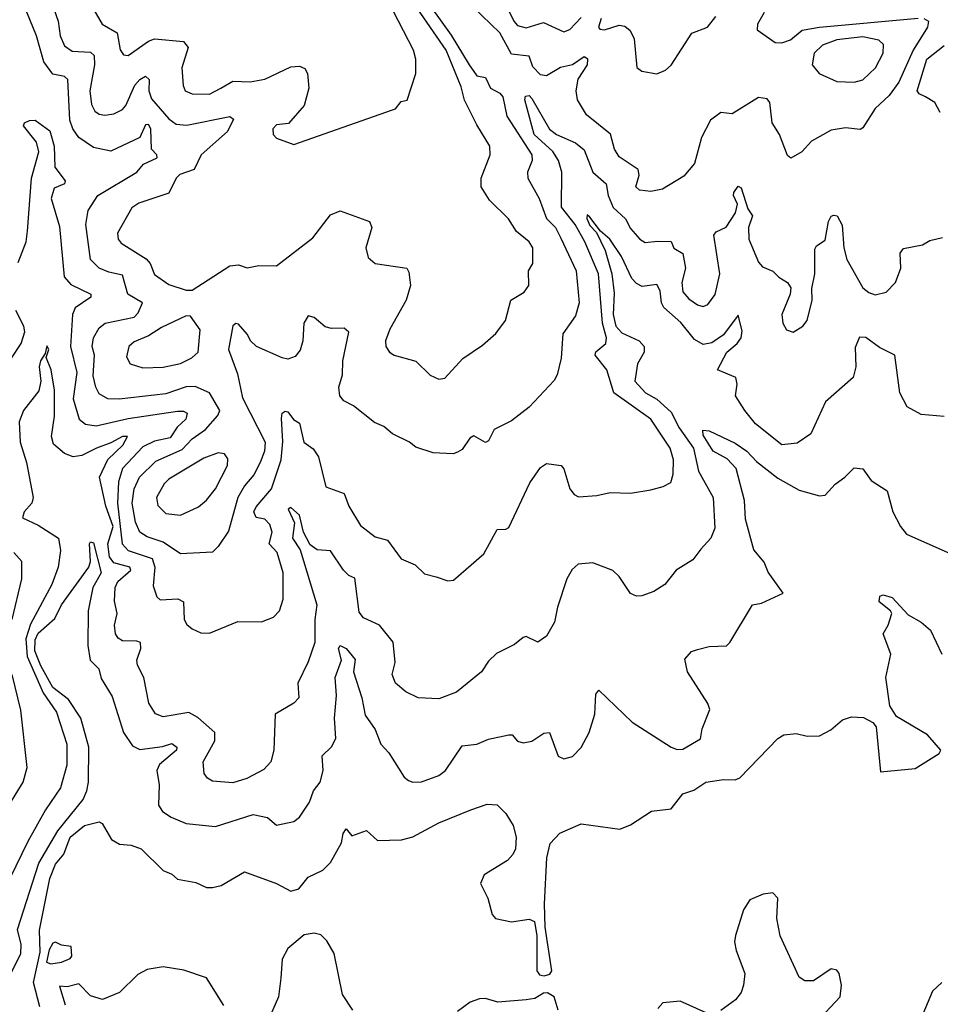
# Model space of a CAD drawing. Extents: x 1843161 to 1959474, y 907081 to 1016326.
# Tile 33 of 256: x 1847831 to 1851001, y 933209 to 936600. Entities that reach past the tile are written whole.
import ezdxf

# ---------------------------------------------------------------- set-up
doc = ezdxf.new("R2010")
doc.units = 0

msp = doc.modelspace()

# ---------------------------------------------------------------- linework, layer by layer
at = {"layer": '0CON20XD'}
for points in [[(1848138.5, 935731.5), (1848105.4, 935745), (1848075.3, 935775), (1848059.1, 935895), (1848066.8, 935943.2), (1848100, 935995), (1848234.5, 936075), (1848257.1, 936102.9), (1848304.5, 936125), (1848303.6, 936135), (1848284.7, 936155), (1848283.2, 936225), (1848275, 936239.1), (1848265, 936238.8), (1848245, 936194.7), (1848145, 936147.8), (1848085, 936160.8), (1848034.5, 936194.5), (1848014.5, 936224.5), (1848004.4, 936255), (1847997.2, 936395), (1847985, 936404.7), (1847945, 936413.1), (1847914.4, 936455), (1847889.6, 936545), (1847835, 936678.6)], [(1847933, 936685), (1847964, 936595), (1847970.7, 936545), (1847985, 936510), (1848011.8, 936491.8), (1848075, 936489.2), (1848087.6, 936477.6), (1848088.3, 936445), (1848072.9, 936355), (1848078.3, 936308.3), (1848090, 936285), (1848105, 936274.6), (1848125, 936271.8), (1848155, 936275.9), (1848185, 936291.1), (1848196.8, 936305), (1848227.9, 936375), (1848245, 936394.7), (1848265, 936406), (1848277.4, 936395), (1848275.6, 936355), (1848285, 936328), (1848345, 936259.3), (1848370.4, 936240.4), (1848406.7, 936236.7), (1848555, 936266.7), (1848567.9, 936257.9), (1848546.5, 936215), (1848456, 936135), (1848432, 936085), (1848382.6, 936067.4), (1848370, 936055), (1848345, 936003.3), (1848241.6, 935968.4), (1848217.6, 935952.4), (1848167.9, 935865), (1848170.4, 935845), (1848180.5, 935830.5), (1848266.5, 935776.5), (1848280.9, 935760.9), (1848295, 935723.3), (1848345, 935688.8), (1848405, 935669.4), (1848425, 935669.2), (1848555, 935752.9), (1848585, 935755.8), (1848615, 935746.2), (1848655, 935754.2), (1848715, 935752.5), (1848840.5, 935849.5), (1848901.7, 935928.3), (1848935, 935942.5), (1849035.5, 935905.5), (1849044.3, 935885), (1849022.9, 935815), (1849031.1, 935781.1), (1849055, 935760.6), (1849163.8, 935745), (1849171.1, 935731.1), (1849177.5, 935685), (1849161.8, 935635), (1849105.5, 935535), (1849090.5, 935495), (1849091.9, 935475), (1849105, 935455.8), (1849121.2, 935445), (1849195, 935424.2), (1849245, 935376.2), (1849275, 935362), (1849295, 935366.2), (1849356.6, 935433.4), (1849425, 935479.2), (1849470.6, 935519.4), (1849504.5, 935565), (1849522.9, 935635), (1849568, 935662), (1849584.6, 935685), (1849583.8, 935735), (1849598.7, 935761.3), (1849598.4, 935815), (1849585, 935835.4), (1849541.5, 935871.5), (1849514.6, 935915), (1849449.1, 935979.1), (1849420.8, 936025), (1849420, 936055), (1849450.9, 936135), (1849450, 936165), (1849405, 936238.8), (1849363.3, 936323.3), (1849351.1, 936368.9), (1849299.3, 936495), (1849190, 936655)], [(1849246.7, 936645), (1849317.3, 936547.3), (1849378.9, 936445), (1849405, 936407.7), (1849435, 936401.2), (1849452.8, 936365), (1849485, 936347.3), (1849495.1, 936335.1), (1849508.1, 936268.1), (1849594.3, 936135), (1849595.7, 936115), (1849580, 936075), (1849580.7, 936055), (1849620.3, 935985), (1849645.2, 935915.2), (1849675.8, 935885), (1849695, 935848.5), (1849747, 935735), (1849757.5, 935625), (1849745, 935580), (1849701.7, 935518.3), (1849695.5, 935435), (1849682.1, 935377.9), (1849671.7, 935358.3), (1849585, 935265.7), (1849525, 935219.4), (1849465, 935189.4), (1849445, 935150), (1849435, 935144.3), (1849395, 935167.8), (1849380.8, 935159.2), (1849355, 935120), (1849339.1, 935110.9), (1849324.2, 935105.8), (1849255, 935109.2), (1849195, 935128), (1849173.8, 935145), (1849115, 935174.4), (1849085, 935199.5), (1849053, 935213), (1848980.2, 935270.2), (1848947.4, 935287.4), (1848933.8, 935305), (1848930.3, 935335), (1848942.7, 935377.3), (1848944.2, 935425.8), (1848964.4, 935524.4), (1848948.2, 935538.2), (1848905, 935536.9), (1848882.9, 935542.9), (1848845, 935574.4), (1848825, 935580.8), (1848809.4, 935555), (1848806, 935495), (1848797.6, 935462.4), (1848779.8, 935440.2), (1848755, 935431.8), (1848735, 935435.5), (1848647.1, 935475), (1848625.5, 935495), (1848616.2, 935516.2), (1848585, 935551.4), (1848575, 935554.3), (1848565, 935546), (1848550.7, 935465), (1848580.7, 935380.7), (1848598, 935298), (1848676.6, 935145), (1848674.4, 935115), (1848659.8, 935075), (1848637.5, 935032.5), (1848605, 934994.6), (1848582.7, 934955), (1848550.8, 934839.2), (1848515, 934785.8), (1848495, 934766.7), (1848385, 934761.2), (1848325, 934801.3), (1848269.8, 934819.8), (1848245.5, 934835.5), (1848229.5, 934869.5), (1848218.9, 934935), (1848225.9, 934985), (1848244, 935025), (1848300.4, 935079.6), (1848390.4, 935119.6), (1848425, 935156.8), (1848471.5, 935188.5), (1848513.1, 935236.9), (1848520, 935255), (1848485, 935315.4), (1848435, 935337.7), (1848405, 935336.3), (1848335, 935311.5), (1848173.7, 935293.7), (1848134.8, 935294.8), (1848105, 935312.1), (1848093, 935335), (1848084.2, 935374.2), (1848089.2, 935445), (1848080.4, 935475), (1848085.8, 935505), (1848105, 935538.8), (1848125.2, 935554.8), (1848225, 935575.6), (1848239.4, 935590.6), (1848253.8, 935625), (1848204.1, 935655), (1848185, 935720.8), (1848138.5, 935731.5)], [(1848086.7, 936635), (1848115.6, 936585.6), (1848166.8, 936555), (1848176.9, 936496.9), (1848188.9, 936478.9), (1848205, 936476.9), (1848275, 936526.6), (1848295, 936534.2), (1848395.2, 936525.2), (1848411.1, 936505), (1848390, 936435), (1848393.8, 936373.8), (1848401.4, 936355), (1848425.4, 936345.4), (1848485, 936343.9), (1848523.6, 936365), (1848565, 936388.2), (1848625, 936385.9), (1848675, 936396.1), (1848765, 936438), (1848795, 936440), (1848812.9, 936432.9), (1848822.5, 936415), (1848827.2, 936365), (1848810.9, 936305), (1848757.1, 936242.9), (1848715, 936238.9), (1848702.5, 936225), (1848704.4, 936205), (1848715, 936192), (1848775, 936171.2), (1849115, 936290), (1849125, 936294), (1849145, 936318.8), (1849165, 936323.3), (1849195.4, 936414.6), (1849195.4, 936464.6), (1849187.7, 936495), (1849101.7, 936661.7)], [(1850944.7, 936604.7), (1850960, 936595), (1850956.9, 936575), (1850908.3, 936495), (1850858.4, 936385), (1850825, 936338.9), (1850777.1, 936295), (1850735, 936227.5), (1850725, 936222), (1850675, 936228.5), (1850625, 936220.4), (1850558, 936182), (1850524, 936145), (1850486.1, 936123.9), (1850475, 936133.3), (1850447.8, 936205), (1850422, 936245), (1850414.2, 936315), (1850405, 936327.5), (1850375, 936332.9), (1850285, 936276.2), (1850245, 936280.8), (1850210, 936255), (1850178.5, 936195), (1850155.4, 936105), (1850118, 936062), (1850045, 936016.5), (1850005, 936009.2), (1849965, 936013.2), (1849952.5, 936025), (1849964.2, 936065), (1849960.3, 936085), (1849895, 936128.5), (1849879.3, 936155), (1849866, 936206), (1849783.1, 936273.1), (1849751.7, 936325), (1849747.6, 936355), (1849754.8, 936395.2), (1849786.6, 936445), (1849787.3, 936465), (1849775, 936472.5), (1849735.2, 936444.8), (1849693.7, 936436.3), (1849645, 936406.9), (1849625, 936410), (1849597.6, 936437.6), (1849585, 936475.4), (1849525, 936481.5), (1849485.1, 936555.1), (1849392.1, 936645)], [(1849509.2, 936645), (1849532.4, 936595), (1849545, 936580.6), (1849575, 936572.6), (1849635, 936590.3), (1849705, 936558.8), (1849725, 936567.1), (1849765, 936608.1)], [(1849833.5, 936605), (1849824.1, 936575), (1849828.3, 936568.3), (1849845, 936565.4), (1849895, 936582.2), (1849915, 936578), (1849933.7, 936563.7), (1849946.7, 936535), (1849955.8, 936435.8), (1849973, 936423), (1850025, 936413.8), (1850055, 936426.2), (1850075, 936443.8), (1850145.6, 936554.4), (1850200, 936575), (1850228.3, 936611.7)], [(1850394.8, 936625), (1850372, 936585), (1850371.1, 936565), (1850432.1, 936522.1), (1850455, 936521.3), (1850485, 936531.6), (1850525, 936564), (1850585, 936575.1), (1850925, 936606.2)], [(1850705, 936385.8), (1850735, 936393.8), (1850778.4, 936435), (1850804.6, 936485), (1850805.5, 936515), (1850789.4, 936529.4), (1850735, 936541.6), (1850645, 936530.8), (1850595, 936512.7), (1850566.7, 936485), (1850560.4, 936445), (1850584.2, 936415), (1850645, 936387.8), (1850705, 936385.8)], [(1851001.3, 936281.3), (1850982.3, 936315), (1850950.8, 936335), (1850928.2, 936345), (1850921.9, 936355), (1850955.2, 936465), (1851015, 936512)], [(1848663.4, 934526.6), (1848705, 934542.9), (1848725.5, 934565), (1848738.4, 934605), (1848738.9, 934695), (1848717.5, 934765), (1848690, 934795), (1848700.2, 934835), (1848692.2, 934862.2), (1848675, 934880.3), (1848645, 934886.5), (1848638, 934905), (1848645, 934922.3), (1848698.5, 934985), (1848731.9, 935085), (1848737.5, 935147.5), (1848732.8, 935227.2), (1848734.6, 935245.4), (1848745, 935252.5), (1848755, 935250), (1848773.8, 935223.8), (1848795, 935211.2), (1848809.5, 935145), (1848842.1, 935122.1), (1848860, 935095), (1848885, 934992), (1848948.9, 934968.9), (1848964.6, 934925), (1849005, 934858.1), (1849055, 934819.2), (1849098.3, 934808.3), (1849145, 934743.8), (1849192.6, 934722.6), (1849225, 934692), (1849265, 934682), (1849305, 934668), (1849325, 934670), (1849429.6, 934760.4), (1849475, 934844.2), (1849505, 934845.7), (1849515, 934852), (1849588.1, 935005), (1849625, 935058), (1849645, 935072.5), (1849695.8, 935065), (1849705, 935053.8), (1849726.1, 934985), (1849740, 934965), (1849755, 934957.5), (1849818.8, 934961.2), (1849865, 934972.5), (1849935, 934970), (1850005, 934980.8), (1850047.3, 934992.7), (1850073, 935007), (1850081.5, 935035), (1850082.7, 935085), (1850070.8, 935125), (1850004.7, 935225), (1849876.7, 935315), (1849853.1, 935395), (1849812.4, 935445), (1849815, 935456.1), (1849849.1, 935485), (1849851.7, 935505), (1849845.8, 935525), (1849837.6, 935555), (1849823.8, 935725), (1849776.9, 935835), (1849744.1, 935895), (1849696.9, 935955), (1849698.1, 936075), (1849686.7, 936115), (1849666.6, 936146.6), (1849602.9, 936205), (1849570.5, 936325), (1849572.4, 936337.6), (1849585, 936339.6), (1849595, 936328.9), (1849655, 936223.6), (1849679.2, 936205), (1849745, 936176.8), (1849775, 936152.5), (1849805, 936075.3), (1849851, 936035), (1849858.1, 935995), (1849875, 935953.6), (1849917.5, 935915), (1849935, 935881.5), (1849966.5, 935845), (1849985, 935833.3), (1850027.4, 935837.4), (1850075, 935836.9), (1850083.9, 935813.9), (1850114.7, 935795), (1850124, 935745), (1850111.2, 935695), (1850115, 935662.9), (1850135, 935638.8), (1850165, 935617.9), (1850185, 935612.7), (1850200.2, 935619.8), (1850226, 935654), (1850241.9, 935725), (1850221.3, 935858.7), (1850230, 935870), (1850264.1, 935885.9), (1850295.9, 935935), (1850303.3, 935965), (1850289.1, 935995), (1850290, 936005), (1850305, 936027.5), (1850315, 936021.4), (1850338.9, 935948.9), (1850354.2, 935925), (1850340.6, 935885), (1850342.2, 935845), (1850375.2, 935765.2), (1850389.1, 935749.1), (1850425, 935734.6), (1850445, 935713.9), (1850475, 935695.7), (1850486.7, 935676.7), (1850484.7, 935655), (1850455.7, 935585), (1850459.2, 935555), (1850472.1, 935532.1), (1850495, 935523.8), (1850528, 935545), (1850542.9, 935565), (1850560.3, 935635), (1850558.8, 935675), (1850569.7, 935725), (1850569.4, 935810.6), (1850575, 935821.1), (1850605, 935841.2), (1850616, 935905), (1850625, 935923.3), (1850635, 935927.5), (1850646.2, 935925), (1850663.1, 935893.1), (1850668.9, 935815), (1850679.6, 935775), (1850735, 935676.7), (1850755, 935660.4), (1850776.6, 935653.4), (1850815, 935661.9), (1850846.9, 935695), (1850865.4, 935744.6), (1850863.1, 935796.9), (1850875, 935812), (1850940, 935825), (1850965, 935840), (1851009.3, 935850.7)], [(1847825.6, 935764.4), (1847853, 935835), (1847857.7, 935872.3), (1847871.5, 936055), (1847897.4, 936145), (1847889, 936179), (1847844.8, 936235), (1847848.1, 936245), (1847865, 936253.5), (1847885, 936254.3), (1847935, 936217.3), (1847950.2, 936165), (1847952.7, 936092.7), (1847987.5, 936045), (1847985.5, 936035), (1847949.7, 936020.3), (1847940.2, 935985), (1847968.1, 935888.1), (1847984.7, 935715), (1848007.9, 935687.9), (1848076, 935655), (1848076, 935645), (1848022, 935608), (1848012.8, 935585), (1848006.6, 935475), (1848028.5, 935385), (1848015.7, 935295), (1848036.1, 935225), (1848057.5, 935207.5), (1848095, 935202), (1848205, 935226.5), (1848375, 935252.1), (1848395, 935252.4), (1848407.9, 935245), (1848402.9, 935225), (1848373.3, 935196.7), (1848349.5, 935160.5), (1848295, 935148.5), (1848255, 935129.7), (1848185.6, 935054.4), (1848171.4, 935008.6), (1848168.2, 934935), (1848183.9, 934795), (1848205, 934772.8), (1848287.4, 934745), (1848296.4, 934715), (1848290.5, 934650.5), (1848303.1, 934613.1), (1848315, 934602.7), (1848375.3, 934605.3), (1848395, 934595.6), (1848397.5, 934535), (1848407.1, 934517.1), (1848425, 934503.1), (1848455, 934488.6), (1848485, 934487.1), (1848582.7, 934527.3), (1848663.4, 934526.6)], [(1850791.9, 935471.9), (1850745, 935505.4), (1850722.4, 935507.6), (1850708.3, 935471.7), (1850710.4, 935405), (1850701.4, 935368.6), (1850605.4, 935284.6), (1850555.3, 935174.7), (1850508, 935142), (1850455, 935136.5), (1850365, 935208.9), (1850327.8, 935255), (1850295.8, 935305), (1850302.2, 935345), (1850297.7, 935367.7), (1850234.4, 935395), (1850265.8, 935455), (1850302.1, 935485), (1850315.6, 935505), (1850318.4, 935528.4), (1850305, 935582.5), (1850254.2, 935515), (1850215, 935487.3), (1850185, 935482), (1850155, 935499.6), (1850107.2, 935557.2), (1850048.8, 935608.8), (1850040.7, 935625), (1850036.8, 935666.8), (1850025, 935688.1), (1849975, 935681.5), (1849955, 935691.5), (1849939.2, 935709.2), (1849903.1, 935785), (1849862.8, 935845), (1849831.7, 935871.7), (1849795, 935920), (1849785, 935928.8), (1849784.6, 935915.4), (1849795, 935891.8), (1849817.2, 935867.2), (1849847.4, 935805), (1849870.4, 935725), (1849878.6, 935658.6), (1849874.4, 935585), (1849883.4, 935545), (1849905, 935521.8), (1849964.2, 935494.2), (1849981.8, 935475), (1849981.5, 935455), (1849958.9, 935415), (1849949.6, 935355), (1849986, 935315), (1850025, 935293.7), (1850075, 935249), (1850102.4, 935195), (1850151, 935125), (1850168.1, 935045), (1850219.3, 934955), (1850225, 934848.8), (1850210.8, 934815), (1850176.7, 934776.7), (1850149.5, 934740.5), (1850091.9, 934705), (1850052.5, 934655), (1850015, 934631.1), (1849973.4, 934616.6), (1849955, 934615.6), (1849934, 934624), (1849895, 934683.1), (1849873.1, 934703.1), (1849805, 934729.6), (1849754, 934725), (1849733.1, 934706.9), (1849715.6, 934675), (1849682.8, 934577.2), (1849672.5, 934525), (1849645, 934477.1), (1849615, 934456.9), (1849575, 934475.8), (1849565, 934472.5), (1849535, 934448.9), (1849473, 934417), (1849445, 934390.8), (1849421.1, 934355), (1849335.8, 934284.2), (1849275, 934261.2), (1849203.8, 934265), (1849160.8, 934285), (1849125.4, 934315.4), (1849113.5, 934345), (1849123.7, 934386.3), (1849117, 934457), (1849070.5, 934515), (1849015, 934540.7), (1849000.3, 934560.3), (1848985, 934677.1), (1848965, 934686.2), (1848946.2, 934705), (1848901.2, 934771.2), (1848855, 934774.7), (1848831.8, 934791.8), (1848808.7, 934835), (1848795, 934893.5), (1848765, 934920.8), (1848756.2, 934915), (1848778, 934868), (1848770.3, 934815), (1848796.9, 934775), (1848854.7, 934585), (1848847.3, 934535), (1848848, 934455), (1848825, 934389.2), (1848789.5, 934315), (1848792.9, 934265), (1848775, 934246), (1848711.4, 934208.6), (1848706.9, 934085), (1848696.4, 934045), (1848672.2, 934017.8), (1848613.3, 933986.7), (1848565, 933972), (1848495, 933978.2), (1848477.9, 933987.9), (1848466, 934004), (1848463.1, 934045), (1848503.5, 934116.5), (1848502.9, 934145), (1848445, 934197.1), (1848413.8, 934213.8), (1848325, 934199.1), (1848299.4, 934209.4), (1848276.2, 934246.2), (1848259.1, 934335), (1848236.9, 934376.9), (1848234.7, 934395), (1848248.3, 934435), (1848247.1, 934455), (1848235, 934460.5), (1848185, 934461.2), (1848170.1, 934470.1), (1848160.9, 934485), (1848157.5, 934515), (1848166.8, 934555), (1848158, 934598), (1848159.8, 934645), (1848169.3, 934665), (1848213.9, 934705), (1848210.5, 934715), (1848155, 934730), (1848140.2, 934750.2), (1848134.7, 934795), (1848153, 934855), (1848128.2, 934925), (1848106, 935025), (1848134.7, 935085.3), (1848186.9, 935135), (1848202.9, 935165), (1848185, 935165.5), (1848145, 935143), (1848095.5, 935125), (1848045, 935100), (1848015, 935094.7), (1847985, 935106.1), (1847948.1, 935138.1), (1847941.1, 935165), (1847951, 935235), (1847951.5, 935325), (1847939.5, 935395), (1847923, 935437), (1847931.2, 935465), (1847925, 935477.5), (1847918.8, 935451.2), (1847902.7, 935425), (1847898.6, 935405), (1847904.3, 935355), (1847897.6, 935322.4), (1847844.8, 935255), (1847829.2, 935215), (1847833.2, 935145), (1847854.7, 935075), (1847878.2, 934955), (1847873.2, 934935), (1847846.7, 934905), (1847840.9, 934885), (1847895, 934859.2), (1847964.5, 934815), (1847971.9, 934771.9), (1847963.2, 934715), (1847942.4, 934655), (1847868.9, 934518.9), (1847852.3, 934467.7), (1847856.8, 934406.8), (1847912.6, 934282.6), (1847958.3, 934215), (1847993.2, 934105), (1847993.5, 934033.5), (1847971.8, 933955), (1847920.6, 933879.4), (1847859.6, 933770.4), (1847797.9, 933642.1)], [(1847803.3, 935435), (1847836, 935485), (1847848.6, 935525), (1847846, 935545), (1847818.4, 935598.4)], [(1848255, 935401.3), (1848325, 935404.2), (1848385, 935416.5), (1848423.9, 935436.1), (1848445.5, 935455), (1848452.2, 935532.2), (1848418.9, 935578.9), (1848405, 935580.8), (1848319.9, 935540.1), (1848275, 935511.3), (1848225, 935490.5), (1848207.1, 935475), (1848198.8, 935438.8), (1848212, 935415), (1848255, 935401.3)], [(1851015, 935234), (1850935, 935240.8), (1850887.4, 935267.4), (1850861.9, 935315), (1850844.2, 935445), (1850791.9, 935471.9)], [(1847883.6, 934426.4), (1847885, 934464.4), (1847895, 934487.7), (1847951.9, 934538.1), (1847975, 934584.7), (1848069.5, 934715), (1848075.5, 934735), (1848071.2, 934795), (1848075, 934802.5), (1848085, 934798.8), (1848111.6, 934695), (1848082.8, 934645), (1848067.6, 934565), (1848065.8, 934445), (1848074, 934395), (1848103.5, 934365), (1848111.9, 934331.9), (1848149.7, 934269.7), (1848188.3, 934145), (1848220.1, 934100.1), (1848245, 934086.8), (1848323.1, 934096.9), (1848355, 934107.6), (1848372.5, 934095), (1848371.5, 934085), (1848312.7, 934035), (1848303.8, 934015), (1848311.2, 933965), (1848308.9, 933895), (1848323.2, 933873.2), (1848353.4, 933853.4), (1848405, 933831.5), (1848505, 933821.8), (1848635, 933863.2), (1848685, 933852.5), (1848715, 933826.2), (1848775, 933838.8), (1848795, 933854), (1848828.9, 933905), (1848843.3, 933945), (1848865.8, 933974.2), (1848876.2, 934015), (1848872.7, 934065), (1848905, 934096.3), (1848919.4, 934125), (1848914.8, 934195.2), (1848922.4, 934272.4), (1848917, 934335), (1848939.2, 934395), (1848928.7, 934435), (1848935, 934445.4), (1848955.2, 934435.2), (1848986.8, 934396.8), (1848981.2, 934355), (1849009.8, 934265), (1849021.1, 934205), (1849055.3, 934155.3), (1849075, 934105.8), (1849102.2, 934075), (1849155, 933991.2), (1849169.7, 933979.7), (1849185, 933974.2), (1849215, 933975.7), (1849275, 933996.9), (1849297.1, 934015), (1849355, 934100), (1849405, 934105.6), (1849445, 934122.9), (1849515, 934137.1), (1849527.1, 934137.1), (1849545.7, 934115.7), (1849565, 934110), (1849595, 934116.2), (1849636.6, 934143.4), (1849655, 934145.7), (1849685, 934064.3), (1849705, 934054.4), (1849735, 934062.9), (1849765, 934094), (1849792.2, 934145), (1849811.8, 934208.2), (1849815, 934277.5), (1849825, 934290.8), (1849940.7, 934180.7), (1850074, 934095), (1850095, 934087.1), (1850115, 934088.5), (1850175.9, 934124.1), (1850181.7, 934158.3), (1850207.8, 934225), (1850200.9, 934245), (1850131.2, 934355), (1850122.1, 934397.9), (1850145, 934424), (1850165, 934431.4), (1850205, 934442.2), (1850265, 934444.4), (1850276.7, 934455), (1850354.5, 934585.5), (1850385, 934591.2), (1850460, 934625), (1850408.2, 934698.2), (1850395, 934732.5), (1850359.1, 934775), (1850330.5, 934880.5), (1850326.7, 934945), (1850298.1, 935055), (1850267.8, 935087.8), (1850218.6, 935115), (1850185, 935169.2), (1850183.2, 935186.8), (1850205, 935184.4), (1850295, 935141.8), (1850335.4, 935115), (1850368.3, 935078.3), (1850441.3, 935021.3), (1850515, 934979.6), (1850585, 934961.1), (1850605, 934963.1), (1850639.3, 935000.7), (1850672.5, 935025), (1850705, 935056.7), (1850735, 935053.8), (1850763, 935013), (1850818.2, 934978.2), (1850837.3, 934905), (1850863.8, 934855), (1850885, 934828.8), (1851095, 934736)], [(1848385, 934894), (1848447.4, 934922.6), (1848475, 934946.2), (1848505, 934984.6), (1848547.1, 935065), (1848548.3, 935088.3), (1848536, 935105), (1848515, 935108.7), (1848465, 935090.5), (1848345, 935018.2), (1848328.2, 935001.8), (1848302.4, 934955), (1848307.4, 934927.4), (1848335, 934899.6), (1848385, 934894)], [(1847804.8, 934535), (1847839.1, 934675), (1847838.2, 934735), (1847810.8, 934765)], [(1847900.9, 933200.9), (1847879.1, 933285), (1847901.4, 933388.6), (1847900, 933465), (1847935, 933642.5), (1847955, 933692.5), (1847983, 933727), (1848005, 933785.4), (1848055, 933825.5), (1848105, 933837.5), (1848115, 933832.5), (1848147, 933777), (1848175, 933761.2), (1848215, 933758), (1848249.2, 933745), (1848325, 933670.6), (1848355, 933657.5), (1848375, 933640), (1848438.3, 933628.3), (1848475, 933612), (1848495, 933612), (1848525, 933618.6), (1848605, 933665.5), (1848715, 933625.3), (1848765, 933598.9), (1848792.8, 933607.2), (1848825, 933646.7), (1848875, 933671.8), (1848901.9, 933698.1), (1848938.9, 933765), (1848945, 933797.5), (1848955, 933813.3), (1848975, 933790), (1849025, 933807.5), (1849063.5, 933773.5), (1849145.4, 933775.4), (1849185, 933786.3), (1849275, 933834.7), (1849385, 933879.1), (1849441.3, 933898.7), (1849475, 933896.5), (1849505, 933866.7), (1849530, 933825), (1849540.6, 933785), (1849539, 933745), (1849529.7, 933725), (1849510.5, 933705), (1849430.5, 933655), (1849418.3, 933625), (1849442.8, 933575), (1849458.4, 933518.4), (1849469.4, 933505), (1849525, 933493.3), (1849585, 933502.3), (1849604, 933494), (1849612.5, 933445), (1849612, 933325), (1849620.9, 933310.9), (1849637.2, 933307.2), (1849656.5, 933313.5), (1849664, 933325), (1849640.7, 933475), (1849638, 933555), (1849646.2, 933713.8), (1849657.3, 933762.7), (1849690.7, 933799.3), (1849765, 933831.2), (1849897.9, 933812.1), (1849935, 933827.5), (1850006.7, 933875), (1850075, 933883.1), (1850115, 933933.8), (1850153, 933947), (1850193.3, 933975), (1850255, 933983.8), (1850295, 933982.5), (1850311.1, 933988.9), (1850441.4, 934125), (1850462.7, 934137.3), (1850505, 934141.8), (1850543.2, 934133.2), (1850585, 934134.1), (1850624.4, 934155), (1850665, 934189.4), (1850695, 934198.9), (1850737.3, 934197.3), (1850769.4, 934179.4), (1850780, 934165), (1850795, 934010), (1850915, 934021.2), (1850997.2, 934072.8), (1851002.9, 934085), (1850957.6, 934137.6), (1850850.9, 934200.9), (1850827.5, 934237.5), (1850813.2, 934335), (1850830.9, 934415), (1850804.2, 934485.8), (1850822, 934515), (1850834, 934555), (1850830, 934565), (1850791.1, 934595), (1850793.3, 934615), (1850805, 934619.3), (1850835, 934610.4), (1850891, 934551), (1850935.6, 934525.6), (1850967.6, 934497.6), (1851006.7, 934415)], [(1847795, 933303.1), (1847835, 933384), (1847836.5, 933415), (1847823.5, 933466.5), (1847897.2, 933695), (1847962.8, 933807.2), (1848049.5, 933915), (1848062.7, 933945), (1848068.3, 933975), (1848068.9, 934095), (1848041.9, 934195), (1847998.8, 934258.8), (1847945, 934300.7), (1847903.5, 934375), (1847883.6, 934426.4)], [(1847775.9, 933864.1), (1847842.9, 933975), (1847857.3, 934025), (1847835, 934222.5), (1847805.3, 934345.3)], [(1850572.4, 933145), (1850656.8, 933235), (1850660.6, 933275), (1850653.3, 933315), (1850645, 933326.7), (1850625, 933331.4), (1850565, 933290.5), (1850535, 933290.7), (1850515, 933303.2), (1850449.4, 933445), (1850438, 933505), (1850441.3, 933575), (1850425, 933593.8), (1850391.2, 933588.8), (1850345, 933569.6), (1850323.5, 933535), (1850296.5, 933446.5), (1850292.9, 933425), (1850298.2, 933395), (1850328.4, 933315), (1850323.6, 933275), (1850315, 933250.5), (1850296.5, 933225), (1850245, 933188)], [(1848978.6, 933188.6), (1848942.8, 933242.8), (1848914.3, 933384.3), (1848888.5, 933428.5), (1848868.2, 933448.2), (1848845, 933454.2), (1848811.2, 933448.8), (1848755, 933401.5), (1848735.3, 933365), (1848730.2, 933299.8), (1848722.8, 933235), (1848695, 933172.3)], [(1847938.3, 933348.3), (1847975, 933354.4), (1848005, 933366.7), (1848011.2, 933375), (1848008.8, 933408.8), (1847975, 933413.3), (1847955, 933423.3), (1847945, 933420), (1847932.7, 933397.3), (1847923.3, 933355), (1847938.3, 933348.3)], [(1848534.2, 933205), (1848475, 933300), (1848396.7, 933326.7), (1848325, 933338.2), (1848270.5, 933329.5), (1848237.5, 933312.5), (1848175, 933250), (1848116.1, 933226.1), (1848075, 933238.6), (1848035, 933280), (1847995, 933269.2), (1847968.3, 933271.7), (1847988.1, 933208.1)], [(1851006, 933284), (1850974.9, 933255.1), (1850940.7, 933175)], [(1849685, 933188.9), (1849671.6, 933235), (1849649, 933249), (1849635, 933247.8), (1849605, 933229.9), (1849575, 933224.6), (1849477.1, 933217.1), (1849435, 933229.5), (1849415, 933228), (1849382.9, 933217.1), (1849338.4, 933185)], [(1850195, 933179.7), (1850105, 933220), (1850046.1, 933213.9), (1850028.8, 933195)]]:
    msp.add_lwpolyline(points, dxfattribs=at)

doc.saveas('drawing.dxf')
